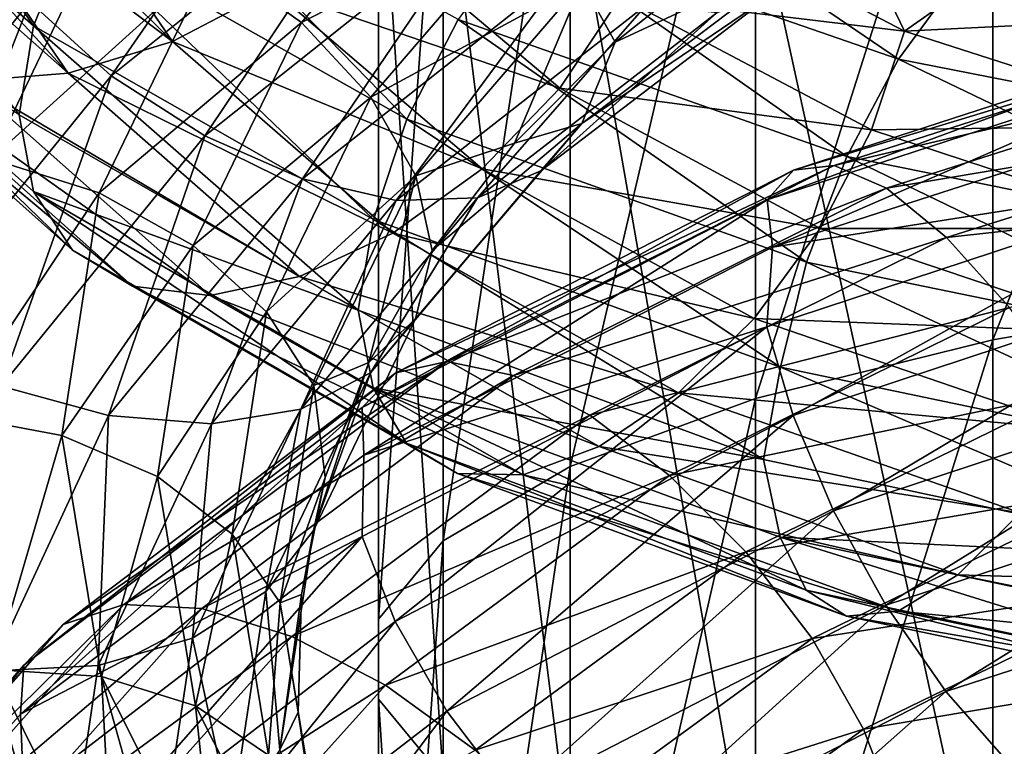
# Model space of a CAD drawing. Header units: metres. Extents: x -40 to 117, y -433 to 89.
# Tile 109 of 256: x -15.39 to -8.68, y -336.21 to -331.26. Entities that reach past the tile are written whole.
import ezdxf

# ---------------------------------------------------------------- set-up
doc = ezdxf.new("R2010")
doc.units = ezdxf.units.M
doc.layers.add('solid_506114_24501146', color=7, linetype='CONTINUOUS')

msp = doc.modelspace()

# ---------------------------------------------------------------- linework, layer by layer
at = {"layer": 'solid_506114_24501146'}
for points in [[(-8.758043, -333.440521, 264.687805), (-8.758043, -328.749329, 265.451172), (-6.843618, -328.613495, 264.011871)], [(-6.843618, -333.113037, 263.279694), (-8.758043, -333.440521, 264.687805), (-6.843618, -328.613495, 264.011871)], [(-10.374224, -333.842102, 266.414581), (-10.374224, -328.915955, 267.216187), (-8.758043, -328.749329, 265.451172)], [(-8.758043, -333.440521, 264.687805), (-10.374224, -333.842102, 266.414581), (-8.758043, -328.749329, 265.451172)], [(-11.637123, -334.304138, 268.401215), (-11.637123, -329.107635, 269.246826), (-10.374224, -328.915955, 267.216187)], [(-10.374224, -333.842102, 266.414581), (-11.637123, -334.304138, 268.401215), (-10.374224, -328.915955, 267.216187)], [(-12.503734, -334.810852, 270.580048), (-12.503734, -329.317841, 271.473907), (-11.637123, -329.107635, 269.246826)], [(-11.637123, -334.304138, 268.401215), (-12.503734, -334.810852, 270.580048), (-11.637123, -329.107635, 269.246826)], [(-16.784735, -329.120758, 954.30127), (-17.082876, -329.727478, 953.986694), (-15.293962, -331.302032, 956.615723)], [(-15.02704, -330.653748, 956.894043), (-16.784735, -329.120758, 954.30127), (-15.293962, -331.302032, 956.615723)], [(-12.944544, -335.345032, 272.876892), (-12.944544, -329.539459, 273.821594), (-12.503734, -329.317841, 271.473907)], [(-12.503734, -334.810852, 270.580048), (-12.944544, -335.345032, 272.876892), (-12.503734, -329.317841, 271.473907)], [(-15.320102, -331.14035, 929.130981), (-13.28174, -329.502716, 926.987732), (-14.766458, -331.642365, 929.121582)], [(-13.28174, -329.502716, 926.987732), (-12.801759, -330.069031, 927.049866), (-14.766458, -331.642365, 929.121582)], [(-12.944544, -335.888428, 275.213501), (-12.944544, -329.764893, 276.209961), (-12.944544, -329.539459, 273.821594)], [(-12.944544, -335.345032, 272.876892), (-12.944544, -335.888428, 275.213501), (-12.944544, -329.539459, 273.821594)], [(-15.293962, -331.302032, 956.615723), (-17.082876, -329.727478, 953.986694), (-15.393614, -331.909668, 956.198303)], [(-12.503734, -336.422607, 277.510345), (-12.503734, -329.986481, 278.557648), (-12.944544, -329.764893, 276.209961)], [(-12.944544, -335.888428, 275.213501), (-12.503734, -336.422607, 277.510345), (-12.944544, -329.764893, 276.209961)], [(-13.46849, -331.27948, 934.975281), (-12.264308, -329.876648, 932.987183), (-14.076493, -330.846191, 935.057983)], [(-11.834046, -330.438019, 932.825012), (-12.264308, -329.876648, 932.987183), (-13.46849, -331.27948, 934.975281)], [(-15.740828, -330.026154, 948.570984), (-15.351063, -329.942078, 948.510132), (-14.348863, -331.409668, 950.911926)], [(-14.348863, -331.409668, 950.911926), (-15.351063, -329.942078, 948.510132), (-13.668346, -331.051941, 950.795105)], [(-16.847748, -330.040741, 948.934082), (-16.479317, -330.076141, 948.779053), (-15.059476, -331.624939, 951.167664)], [(-15.739446, -331.678619, 951.541199), (-16.847748, -330.040741, 948.934082), (-15.059476, -331.624939, 951.167664)], [(-16.121214, -330.070313, 948.662537), (-15.740828, -330.026154, 948.570984), (-14.348863, -331.409668, 950.911926)], [(-14.615273, -330.02533, 957.01886), (-15.02704, -330.653748, 956.894043), (-12.751387, -331.937531, 959.201416)], [(-12.401977, -331.258789, 959.273743), (-14.615273, -330.02533, 957.01886), (-12.751387, -331.937531, 959.201416)], [(-11.637123, -336.929321, 279.689178), (-11.637123, -330.196716, 280.784729), (-12.503734, -329.986481, 278.557648)], [(-12.503734, -336.422607, 277.510345), (-11.637123, -336.929321, 279.689178), (-12.503734, -329.986481, 278.557648)], [(-16.479317, -330.076141, 948.779053), (-16.121214, -330.070313, 948.662537), (-15.059476, -331.624939, 951.167664)], [(-15.059476, -331.624939, 951.167664), (-16.121214, -330.070313, 948.662537), (-14.348863, -331.409668, 950.911926)], [(-14.766458, -331.642365, 929.121582), (-12.801759, -330.069031, 927.049866), (-14.128523, -332.052643, 929.275391)], [(-12.801759, -330.069031, 927.049866), (-12.248702, -330.556183, 927.283936), (-14.128523, -332.052643, 929.275391)], [(-11.435886, -330.145538, 958.856934), (-11.952874, -330.645386, 959.156982), (-9.399479, -331.530762, 961.001282)], [(-8.99293, -330.97641, 960.633789), (-11.435886, -330.145538, 958.856934), (-9.399479, -331.530762, 961.001282)], [(-10.374224, -337.391357, 281.675812), (-10.374224, -330.388397, 282.815338), (-11.637123, -330.196716, 280.784729)], [(-11.637123, -336.929321, 279.689178), (-10.374224, -337.391357, 281.675812), (-11.637123, -330.196716, 280.784729)], [(-14.777064, -330.523163, 934.98761), (-15.509209, -330.328308, 934.780457), (-16.358707, -332.10968, 937.19812)], [(-12.995983, -331.787811, 934.74823), (-11.834046, -330.438019, 932.825012), (-13.46849, -331.27948, 934.975281)], [(-11.555829, -331.006958, 932.522766), (-11.834046, -330.438019, 932.825012), (-12.995983, -331.787811, 934.74823)], [(-8.758043, -337.792938, 283.402588), (-8.758043, -330.554993, 284.580383), (-10.374224, -330.388397, 282.815338)], [(-10.374224, -337.391357, 281.675812), (-8.758043, -337.792938, 283.402588), (-10.374224, -330.388397, 282.815338)], [(-11.295983, -331.105469, 953.027649), (-11.029062, -330.467194, 953.30658), (-9.358851, -331.338989, 955.062744)], [(-9.358851, -331.338989, 955.062744), (-11.029062, -330.467194, 953.30658), (-9.757036, -330.512604, 955.014893)], [(-9.358851, -331.338989, 955.062744), (-9.757036, -330.512604, 955.014893), (-8.764002, -330.91803, 955.895142)], [(-15.58646, -332.208191, 937.302612), (-14.777064, -330.523163, 934.98761), (-16.358707, -332.10968, 937.19812)], [(-14.076493, -330.846191, 935.057983), (-14.777064, -330.523163, 934.98761), (-15.58646, -332.208191, 937.302612)], [(-14.128523, -332.052643, 929.275391), (-12.248702, -330.556183, 927.283936), (-13.461838, -332.344788, 929.570618)], [(-13.668346, -331.051941, 950.795105), (-13.07719, -330.572083, 950.835815), (-11.70775, -331.726837, 952.896851)], [(-12.248702, -330.556183, 927.283936), (-11.670721, -330.930725, 927.66156), (-13.461838, -332.344788, 929.570618)], [(-11.70775, -331.726837, 952.896851), (-13.07719, -330.572083, 950.835815), (-11.295983, -331.105469, 953.027649)], [(-8.5684, -330.566162, 960.116028), (-8.99293, -330.97641, 960.633789), (-6.23814, -331.499756, 962.03833)], [(-6.843618, -338.120422, 284.81073), (-6.843618, -330.690857, 286.019684), (-8.758043, -330.554993, 284.580383)], [(-8.758043, -337.792938, 283.402588), (-6.843618, -338.120422, 284.81073), (-8.758043, -330.554993, 284.580383)], [(-15.750362, -330.585846, 929.298035), (-15.320102, -331.14035, 929.130981), (-16.82432, -333.001892, 931.519592)], [(-11.952874, -330.645386, 959.156982), (-12.401977, -331.258789, 959.273743), (-9.752643, -332.193634, 961.175476)], [(-9.399479, -331.530762, 961.001282), (-11.952874, -330.645386, 959.156982), (-9.752643, -332.193634, 961.175476)], [(-15.02704, -330.653748, 956.894043), (-15.293962, -331.302032, 956.615723), (-12.977885, -332.62207, 958.955139)], [(-12.751387, -331.937531, 959.201416), (-15.02704, -330.653748, 956.894043), (-12.977885, -332.62207, 958.955139)], [(-11.555829, -331.006958, 932.522766), (-11.331867, -331.413818, 931.941956), (-10.528732, -330.775665, 931.013916)], [(-10.019818, -330.803925, 929.913025), (-10.528732, -330.775665, 931.013916), (-11.331867, -331.413818, 931.941956)], [(-17.084732, -330.838196, 953.071045), (-16.788181, -331.263092, 952.535034), (-15.030127, -332.830963, 955.107605)], [(-15.295622, -332.431091, 955.689392), (-17.084732, -330.838196, 953.071045), (-15.030127, -332.830963, 955.107605)], [(-15.393614, -331.909668, 956.198303), (-17.084732, -330.838196, 953.071045), (-15.295622, -332.431091, 955.689392)], [(-14.847517, -332.441162, 937.273193), (-14.076493, -330.846191, 935.057983), (-15.58646, -332.208191, 937.302612)], [(-13.46849, -331.27948, 934.975281), (-14.076493, -330.846191, 935.057983), (-14.847517, -332.441162, 937.273193)], [(-11.55757, -331.967834, 931.59729), (-10.019818, -330.803925, 929.913025), (-11.331867, -331.413818, 931.941956)], [(-10.262314, -331.08728, 929.325195), (-10.019818, -330.803925, 929.913025), (-11.55757, -331.967834, 931.59729)], [(-9.358851, -331.338989, 955.062744), (-8.764002, -330.91803, 955.895142), (-7.674836, -331.255096, 956.697571)], [(-13.461838, -332.344788, 929.570618), (-11.670721, -330.930725, 927.66156), (-12.823391, -332.492981, 929.98291)], [(-11.670721, -330.930725, 927.66156), (-11.11722, -331.159607, 928.151367), (-12.823391, -332.492981, 929.98291)], [(-8.99293, -330.97641, 960.633789), (-9.399479, -331.530762, 961.001282), (-6.520151, -332.094421, 962.456604)], [(-6.23814, -331.499756, 962.03833), (-8.99293, -330.97641, 960.633789), (-6.520151, -332.094421, 962.456604)], [(-14.348863, -331.409668, 950.911926), (-13.668346, -331.051941, 950.795105), (-12.237, -332.277679, 952.93457)], [(-12.237, -332.277679, 952.93457), (-13.668346, -331.051941, 950.795105), (-11.70775, -331.726837, 952.896851)], [(-12.690449, -332.325043, 934.402222), (-11.555829, -331.006958, 932.522766), (-12.995983, -331.787811, 934.74823)], [(-12.690449, -332.325043, 934.402222), (-12.016317, -332.101196, 932.924683), (-11.555829, -331.006958, 932.522766)], [(-11.555829, -331.006958, 932.522766), (-12.016317, -332.101196, 932.924683), (-11.331867, -331.413818, 931.941956)], [(-11.83728, -332.290985, 931.040405), (-10.262314, -331.08728, 929.325195), (-11.55757, -331.967834, 931.59729)], [(-10.6364, -331.212128, 928.720642), (-10.262314, -331.08728, 929.325195), (-11.83728, -332.290985, 931.040405)], [(-11.70775, -331.726837, 952.896851), (-11.295983, -331.105469, 953.027649), (-9.58535, -332.012085, 954.816833)], [(-9.58535, -332.012085, 954.816833), (-11.295983, -331.105469, 953.027649), (-9.358851, -331.338989, 955.062744)], [(-16.82432, -333.001892, 931.519592), (-15.320102, -331.14035, 929.130981), (-16.216314, -333.431915, 931.429382)], [(-15.320102, -331.14035, 929.130981), (-14.766458, -331.642365, 929.121582), (-16.216314, -333.431915, 931.429382)], [(-12.823391, -332.492981, 929.98291), (-11.11722, -331.159607, 928.151367), (-12.268779, -332.473663, 930.486084)], [(-11.11722, -331.159607, 928.151367), (-10.6364, -331.212128, 928.720642), (-12.268779, -332.473663, 930.486084)], [(-12.268779, -332.473663, 930.486084), (-10.6364, -331.212128, 928.720642), (-11.83728, -332.290985, 931.040405)], [(-7.359596, -331.981567, 956.555481), (-9.358851, -331.338989, 955.062744), (-7.674836, -331.255096, 956.697571)], [(-16.788181, -331.263092, 952.535034), (-16.329571, -331.553802, 952.009521), (-14.619541, -333.076691, 954.515137)], [(-15.030127, -332.830963, 955.107605), (-16.788181, -331.263092, 952.535034), (-14.619541, -333.076691, 954.515137)], [(-15.293962, -331.302032, 956.615723), (-15.393614, -331.909668, 956.198303), (-13.083397, -333.23996, 958.530518)], [(-12.977885, -332.62207, 958.955139), (-15.293962, -331.302032, 956.615723), (-13.083397, -333.23996, 958.530518)], [(-14.20621, -332.798431, 937.102356), (-13.46849, -331.27948, 934.975281), (-14.847517, -332.441162, 937.273193)], [(-12.995983, -331.787811, 934.74823), (-13.46849, -331.27948, 934.975281), (-14.20621, -332.798431, 937.102356)], [(-12.401977, -331.258789, 959.273743), (-12.751387, -331.937531, 959.201416), (-10.027411, -332.913422, 961.146606)], [(-9.752643, -332.193634, 961.175476), (-12.401977, -331.258789, 959.273743), (-10.027411, -332.913422, 961.146606)], [(-7.054451, -331.292114, 918.087708), (-7.179757, -331.470337, 917.450195), (-10.29656, -332.488312, 918.756714)], [(-10.116858, -332.28476, 919.378235), (-7.054451, -331.292114, 918.087708), (-10.29656, -332.488312, 918.756714)], [(-6.861147, -331.297455, 918.768738), (-7.054451, -331.292114, 918.087708), (-10.116858, -332.28476, 919.378235)], [(-9.839639, -332.254181, 920.032227), (-6.861147, -331.297455, 918.768738), (-10.116858, -332.28476, 919.378235)], [(-6.61269, -331.496826, 919.438049), (-6.861147, -331.297455, 918.768738), (-9.839639, -332.254181, 920.032227)], [(-9.58535, -332.012085, 954.816833), (-9.358851, -331.338989, 955.062744), (-7.359596, -331.981567, 956.555481)], [(-15.059476, -331.624939, 951.167664), (-14.348863, -331.409668, 950.911926), (-12.846252, -332.714752, 953.143005)], [(-12.846252, -332.714752, 953.143005), (-14.348863, -331.409668, 950.911926), (-12.237, -332.277679, 952.93457)], [(-11.55757, -331.967834, 931.59729), (-11.331867, -331.413818, 931.941956), (-12.016317, -332.101196, 932.924683)], [(-10.29656, -332.488312, 918.756714), (-7.179757, -331.470337, 917.450195), (-10.258307, -332.809967, 918.169922)], [(-7.179757, -331.470337, 917.450195), (-7.106609, -331.793213, 916.872253), (-10.258307, -332.809967, 918.169922)], [(-9.483324, -332.409454, 920.664978), (-6.61269, -331.496826, 919.438049), (-9.839639, -332.254181, 920.032227)], [(-6.326676, -331.88089, 920.044312), (-6.61269, -331.496826, 919.438049), (-9.483324, -332.409454, 920.664978)], [(-16.329571, -331.553802, 952.009521), (-15.739446, -331.678619, 951.541199), (-14.091214, -333.139313, 953.963379)], [(-14.619541, -333.076691, 954.515137), (-16.329571, -331.553802, 952.009521), (-14.091214, -333.139313, 953.963379)], [(-9.399479, -331.530762, 961.001282), (-9.752643, -332.193634, 961.175476), (-6.765131, -332.794037, 962.674316)], [(-6.520151, -332.094421, 962.456604), (-9.399479, -331.530762, 961.001282), (-6.765131, -332.794037, 962.674316)], [(-16.216314, -333.431915, 931.429382), (-14.766458, -331.642365, 929.121582), (-15.515744, -333.756134, 931.492554)], [(-15.739446, -331.678619, 951.541199), (-15.059476, -331.624939, 951.167664), (-13.48245, -333.010742, 953.495728)], [(-14.766458, -331.642365, 929.121582), (-14.128523, -332.052643, 929.275391), (-15.515744, -333.756134, 931.492554)], [(-13.48245, -333.010742, 953.495728), (-15.059476, -331.624939, 951.167664), (-12.846252, -332.714752, 953.143005)], [(-14.091214, -333.139313, 953.963379), (-15.739446, -331.678619, 951.541199), (-13.48245, -333.010742, 953.495728)], [(-13.707823, -333.249939, 936.805298), (-12.995983, -331.787811, 934.74823), (-14.20621, -332.798431, 937.102356)], [(-12.690449, -332.325043, 934.402222), (-12.995983, -331.787811, 934.74823), (-13.707823, -333.249939, 936.805298)], [(-12.237, -332.277679, 952.93457), (-11.70775, -331.726837, 952.896851), (-9.93476, -332.683441, 954.73877)], [(-9.93476, -332.683441, 954.73877), (-11.70775, -331.726837, 952.896851), (-9.58535, -332.012085, 954.816833)], [(-10.258307, -332.809967, 918.169922), (-7.106609, -331.793213, 916.872253), (-7.180536, -332.326263, 916.521423)], [(-13.083397, -333.23996, 958.530518), (-15.393614, -331.909668, 956.198303), (-15.295622, -332.431091, 955.689392)], [(-9.073149, -332.744415, 921.228027), (-6.326676, -331.88089, 920.044312), (-9.483324, -332.409454, 920.664978)], [(-6.028013, -332.408844, 920.543274), (-6.326676, -331.88089, 920.044312), (-9.073149, -332.744415, 921.228027)], [(-12.751387, -331.937531, 959.201416), (-12.977885, -332.62207, 958.955139), (-10.205525, -333.627533, 960.926819)], [(-10.027411, -332.913422, 961.146606), (-12.751387, -331.937531, 959.201416), (-10.205525, -333.627533, 960.926819)], [(-12.692359, -333.299103, 933.467834), (-11.55757, -331.967834, 931.59729), (-12.578152, -332.832275, 933.957642)], [(-11.83728, -332.290985, 931.040405), (-11.55757, -331.967834, 931.59729), (-12.692359, -333.299103, 933.467834)], [(-11.55757, -331.967834, 931.59729), (-12.016317, -332.101196, 932.924683), (-12.578152, -332.832275, 933.957642)], [(-7.53771, -332.683136, 956.336975), (-9.58535, -332.012085, 954.816833), (-7.359596, -331.981567, 956.555481)], [(-15.515744, -333.756134, 931.492554), (-14.128523, -332.052643, 929.275391), (-14.7836, -333.955994, 931.694885)], [(-14.128523, -332.052643, 929.275391), (-13.461838, -332.344788, 929.570618), (-14.7836, -333.955994, 931.694885)], [(-9.93476, -332.683441, 954.73877), (-9.58535, -332.012085, 954.816833), (-7.53771, -332.683136, 956.336975)], [(-12.690449, -332.325043, 934.402222), (-12.578152, -332.832275, 933.957642), (-12.016317, -332.101196, 932.924683)], [(-9.752643, -332.193634, 961.175476), (-10.027411, -332.913422, 961.146606), (-6.955729, -333.544312, 962.678406)], [(-6.765131, -332.794037, 962.674316), (-9.752643, -332.193634, 961.175476), (-6.955729, -333.544312, 962.678406)], [(-14.847517, -332.441162, 937.273193), (-15.58646, -332.208191, 937.302612), (-15.852815, -333.952545, 939.699097)], [(-9.839639, -332.254181, 920.032227), (-10.116858, -332.28476, 919.378235), (-12.826817, -333.666565, 921.044067)], [(-12.475339, -333.588318, 921.661743), (-9.839639, -332.254181, 920.032227), (-12.826817, -333.666565, 921.044067)], [(-9.483324, -332.409454, 920.664978), (-9.839639, -332.254181, 920.032227), (-12.475339, -333.588318, 921.661743)], [(-13.385553, -333.753204, 936.412048), (-12.690449, -332.325043, 934.402222), (-13.707823, -333.249939, 936.805298)], [(-13.385553, -333.753204, 936.412048), (-13.010772, -333.595978, 935.029053), (-12.690449, -332.325043, 934.402222)], [(-10.116858, -332.28476, 919.378235), (-10.29656, -332.488312, 918.756714), (-13.054655, -333.903564, 920.443909)], [(-12.826817, -333.666565, 921.044067), (-10.116858, -332.28476, 919.378235), (-13.054655, -333.903564, 920.443909)], [(-12.690449, -332.325043, 934.402222), (-13.010772, -333.595978, 935.029053), (-12.578152, -332.832275, 933.957642)], [(-12.999535, -333.666779, 932.945923), (-11.83728, -332.290985, 931.040405), (-12.692359, -333.299103, 933.467834)], [(-12.268779, -332.473663, 930.486084), (-11.83728, -332.290985, 931.040405), (-12.999535, -333.666779, 932.945923)], [(-12.846252, -332.714752, 953.143005), (-12.237, -332.277679, 952.93457), (-10.383862, -333.296021, 954.845398)], [(-10.383862, -333.296021, 954.845398), (-12.237, -332.277679, 952.93457), (-9.93476, -332.683441, 954.73877)], [(-10.297678, -333.353363, 917.820984), (-7.180536, -332.326263, 916.521423), (-10.118936, -333.957031, 917.569519)], [(-10.258307, -332.809967, 918.169922), (-7.180536, -332.326263, 916.521423), (-10.297678, -333.353363, 917.820984)], [(-7.180536, -332.326263, 916.521423), (-7.0559, -332.94696, 916.292114), (-10.118936, -333.957031, 917.569519)], [(-14.7836, -333.955994, 931.694885), (-13.461838, -332.344788, 929.570618), (-14.082467, -334.013885, 932.019592)], [(-13.461838, -332.344788, 929.570618), (-12.823391, -332.492981, 929.98291), (-14.082467, -334.013885, 932.019592)], [(-15.101243, -334.092651, 939.565979), (-14.847517, -332.441162, 937.273193), (-15.852815, -333.952545, 939.699097)], [(-15.295622, -332.431091, 955.689392), (-15.030127, -332.830963, 955.107605), (-12.754005, -334.145813, 957.398071)], [(-12.979295, -333.767487, 958.019775), (-15.295622, -332.431091, 955.689392), (-12.754005, -334.145813, 957.398071)], [(-13.083397, -333.23996, 958.530518), (-15.295622, -332.431091, 955.689392), (-12.979295, -333.767487, 958.019775)], [(-14.20621, -332.798431, 937.102356), (-14.847517, -332.441162, 937.273193), (-15.101243, -334.092651, 939.565979)], [(-12.023581, -333.68515, 922.245483), (-9.483324, -332.409454, 920.664978), (-12.475339, -333.588318, 921.661743)], [(-9.073149, -332.744415, 921.228027), (-9.483324, -332.409454, 920.664978), (-12.023581, -333.68515, 922.245483)], [(-8.644833, -333.222351, 921.680908), (-6.028013, -332.408844, 920.543274), (-9.073149, -332.744415, 921.228027)], [(-14.082467, -334.013885, 932.019592), (-12.823391, -332.492981, 929.98291), (-13.4734, -333.914124, 932.44812)], [(-13.4734, -333.914124, 932.44812), (-12.268779, -332.473663, 930.486084), (-12.999535, -333.666779, 932.945923)], [(-12.823391, -332.492981, 929.98291), (-12.268779, -332.473663, 930.486084), (-13.4734, -333.914124, 932.44812)], [(-13.054655, -333.903564, 920.443909), (-10.29656, -332.488312, 918.756714), (-13.045123, -334.226654, 919.847168)], [(-10.29656, -332.488312, 918.756714), (-10.258307, -332.809967, 918.169922), (-13.045123, -334.226654, 919.847168)], [(-12.977885, -332.62207, 958.955139), (-13.083397, -333.23996, 958.530518), (-10.321225, -334.257233, 960.499146)], [(-10.205525, -333.627533, 960.926819), (-12.977885, -332.62207, 958.955139), (-10.321225, -334.257233, 960.499146)], [(-13.48245, -333.010742, 953.495728), (-12.846252, -332.714752, 953.143005), (-10.900851, -333.801971, 955.134277)], [(-10.900851, -333.801971, 955.134277), (-12.846252, -332.714752, 953.143005), (-10.383862, -333.296021, 954.845398)], [(-10.383862, -333.296021, 954.845398), (-9.93476, -332.683441, 954.73877), (-7.812478, -333.395203, 956.302429)], [(-7.812478, -333.395203, 956.302429), (-9.93476, -332.683441, 954.73877), (-7.53771, -332.683136, 956.336975)], [(-14.448977, -334.37149, 939.30365), (-14.20621, -332.798431, 937.102356), (-15.101243, -334.092651, 939.565979)], [(-13.707823, -333.249939, 936.805298), (-14.20621, -332.798431, 937.102356), (-14.448977, -334.37149, 939.30365)], [(-11.503533, -333.954926, 922.750305), (-9.073149, -332.744415, 921.228027), (-12.023581, -333.68515, 922.245483)], [(-8.644833, -333.222351, 921.680908), (-9.073149, -332.744415, 921.228027), (-11.503533, -333.954926, 922.750305)], [(-15.030127, -332.830963, 955.107605), (-14.619541, -333.076691, 954.515137), (-12.405598, -334.352661, 956.74707)], [(-12.754005, -334.145813, 957.398071), (-15.030127, -332.830963, 955.107605), (-12.405598, -334.352661, 956.74707)], [(-13.045123, -334.226654, 919.847168), (-10.258307, -332.809967, 918.169922), (-10.297678, -333.353363, 917.820984)], [(-12.692359, -333.299103, 933.467834), (-12.578152, -332.832275, 933.957642), (-13.010772, -333.595978, 935.029053)], [(-10.027411, -332.913422, 961.146606), (-10.205525, -333.627533, 960.926819), (-7.079282, -334.28064, 962.478943)], [(-6.955729, -333.544312, 962.678406), (-10.027411, -332.913422, 961.146606), (-7.079282, -334.28064, 962.478943)], [(-10.118936, -333.957031, 917.569519), (-7.0559, -332.94696, 916.292114), (-9.842511, -334.606628, 917.487854)], [(-7.0559, -332.94696, 916.292114), (-6.86315, -333.626068, 916.242249), (-9.842511, -334.606628, 917.487854)], [(-14.091214, -333.139313, 953.963379), (-13.48245, -333.010742, 953.495728), (-11.440705, -334.167969, 955.572021)], [(-11.440705, -334.167969, 955.572021), (-13.48245, -333.010742, 953.495728), (-10.900851, -333.801971, 955.134277)], [(-14.619541, -333.076691, 954.515137), (-14.091214, -333.139313, 953.963379), (-11.957279, -334.361481, 956.122192)], [(-12.405598, -334.352661, 956.74707), (-14.619541, -333.076691, 954.515137), (-11.957279, -334.361481, 956.122192)], [(-8.758043, -337.987122, 263.302765), (-8.758043, -333.440521, 264.687805), (-6.843618, -333.113037, 263.279694)], [(-6.843618, -337.473938, 261.951233), (-8.758043, -337.987122, 263.302765), (-6.843618, -333.113037, 263.279694)], [(-11.957279, -334.361481, 956.122192), (-14.091214, -333.139313, 953.963379), (-11.440705, -334.167969, 955.572021)], [(-13.942073, -334.764435, 938.933777), (-13.707823, -333.249939, 936.805298), (-14.448977, -334.37149, 939.30365)], [(-13.385553, -333.753204, 936.412048), (-13.707823, -333.249939, 936.805298), (-13.942073, -334.764435, 938.933777)], [(-10.321225, -334.257233, 960.499146), (-13.083397, -333.23996, 958.530518), (-12.979295, -333.767487, 958.019775)], [(-10.960486, -334.366364, 923.141174), (-8.644833, -333.222351, 921.680908), (-11.503533, -333.954926, 922.750305)], [(-8.234987, -333.80368, 921.983582), (-8.644833, -333.222351, 921.680908), (-10.960486, -334.366364, 923.141174)], [(-13.387568, -334.741394, 935.468018), (-12.692359, -333.299103, 933.467834), (-13.010772, -333.595978, 935.029053)], [(-12.999535, -333.666779, 932.945923), (-12.692359, -333.299103, 933.467834), (-13.387568, -334.741394, 935.468018)], [(-10.900851, -333.801971, 955.134277), (-10.383862, -333.296021, 954.845398), (-8.165642, -334.057922, 956.465942)], [(-8.165642, -334.057922, 956.465942), (-10.383862, -333.296021, 954.845398), (-7.812478, -333.395203, 956.302429)], [(-13.056072, -334.780457, 919.498474), (-10.297678, -333.353363, 917.820984), (-12.829451, -335.361267, 919.21698)], [(-13.045123, -334.226654, 919.847168), (-10.297678, -333.353363, 917.820984), (-13.056072, -334.780457, 919.498474)], [(-10.297678, -333.353363, 917.820984), (-10.118936, -333.957031, 917.569519), (-12.829451, -335.361267, 919.21698)], [(-10.374224, -338.616455, 264.960175), (-10.374224, -333.842102, 266.414581), (-8.758043, -333.440521, 264.687805)], [(-8.758043, -337.987122, 263.302765), (-10.374224, -338.616455, 264.960175), (-8.758043, -333.440521, 264.687805)], [(-12.475339, -333.588318, 921.661743), (-12.826817, -333.666565, 921.044067), (-15.091956, -335.381012, 923.035095)], [(-14.678411, -335.245148, 923.608459), (-12.475339, -333.588318, 921.661743), (-15.091956, -335.381012, 923.035095)], [(-12.023581, -333.68515, 922.245483), (-12.475339, -333.588318, 921.661743), (-14.678411, -335.245148, 923.608459)], [(-13.387568, -334.741394, 935.468018), (-13.010772, -333.595978, 935.029053), (-13.308529, -334.379639, 936.124695)], [(-13.385553, -333.753204, 936.412048), (-13.308529, -334.379639, 936.124695), (-13.010772, -333.595978, 935.029053)], [(-12.826817, -333.666565, 921.044067), (-13.054655, -333.903564, 920.443909), (-15.36003, -335.658508, 922.460938)], [(-15.091956, -335.381012, 923.035095), (-12.826817, -333.666565, 921.044067), (-15.36003, -335.658508, 922.460938)], [(-13.711568, -335.156738, 934.983765), (-12.999535, -333.666779, 932.945923), (-13.387568, -334.741394, 935.468018)], [(-13.4734, -333.914124, 932.44812), (-12.999535, -333.666779, 932.945923), (-13.711568, -335.156738, 934.983765)], [(-10.205525, -333.627533, 960.926819), (-10.321225, -334.257233, 960.499146), (-7.155259, -334.932159, 962.075134)], [(-7.079282, -334.28064, 962.478943), (-10.205525, -333.627533, 960.926819), (-7.155259, -334.932159, 962.075134)], [(-9.842511, -334.606628, 917.487854), (-6.86315, -333.626068, 916.242249), (-9.486818, -335.249664, 917.593018)], [(-6.86315, -333.626068, 916.242249), (-6.615127, -334.309143, 916.386597), (-9.486818, -335.249664, 917.593018)], [(-14.146873, -335.271149, 924.132324), (-12.023581, -333.68515, 922.245483), (-14.678411, -335.245148, 923.608459)], [(-11.503533, -333.954926, 922.750305), (-12.023581, -333.68515, 922.245483), (-14.146873, -335.271149, 924.132324)], [(-15.515744, -333.756134, 931.492554), (-14.7836, -333.955994, 931.694885), (-15.593354, -335.69809, 933.968811)], [(-13.614296, -335.232666, 938.491577), (-13.385553, -333.753204, 936.412048), (-13.942073, -334.764435, 938.933777)], [(-13.614296, -335.232666, 938.491577), (-13.308529, -334.379639, 936.124695), (-13.385553, -333.753204, 936.412048)], [(-12.979295, -333.767487, 958.019775), (-12.754005, -334.145813, 957.398071), (-10.02947, -335.147827, 959.330322)], [(-10.206633, -334.786743, 959.98468), (-12.979295, -333.767487, 958.019775), (-10.02947, -335.147827, 959.330322)], [(-10.321225, -334.257233, 960.499146), (-12.979295, -333.767487, 958.019775), (-10.206633, -334.786743, 959.98468)], [(-11.440705, -334.167969, 955.572021), (-10.900851, -333.801971, 955.134277), (-8.57219, -334.619812, 956.820984)], [(-10.440857, -334.885406, 923.383423), (-8.234987, -333.80368, 921.983582), (-10.960486, -334.366364, 923.141174)], [(-8.57219, -334.619812, 956.820984), (-10.900851, -333.801971, 955.134277), (-8.165642, -334.057922, 956.465942)], [(-7.879294, -334.447662, 922.098572), (-8.234987, -333.80368, 921.983582), (-10.440857, -334.885406, 923.383423)], [(-11.637123, -339.340515, 266.867004), (-11.637123, -334.304138, 268.401215), (-10.374224, -333.842102, 266.414581)], [(-10.374224, -338.616455, 264.960175), (-11.637123, -339.340515, 266.867004), (-10.374224, -333.842102, 266.414581)], [(-13.054655, -333.903564, 920.443909), (-13.045123, -334.226654, 919.847168), (-15.384742, -335.992126, 921.861206)], [(-15.36003, -335.658508, 922.460938), (-13.054655, -333.903564, 920.443909), (-15.384742, -335.992126, 921.861206)], [(-14.21139, -335.473328, 934.547058), (-13.4734, -333.914124, 932.44812), (-13.711568, -335.156738, 934.983765)], [(-14.082467, -334.013885, 932.019592), (-13.4734, -333.914124, 932.44812), (-14.21139, -335.473328, 934.547058)], [(-15.101243, -334.092651, 939.565979), (-15.852815, -333.952545, 939.699097), (-15.569633, -335.686584, 942.1026)], [(-15.593354, -335.69809, 933.968811), (-14.7836, -333.955994, 931.694885), (-14.853817, -335.659241, 934.199097)], [(-14.7836, -333.955994, 931.694885), (-14.082467, -334.013885, 932.019592), (-14.853817, -335.659241, 934.199097)], [(-13.53499, -335.461975, 924.56604), (-11.503533, -333.954926, 922.750305), (-14.146873, -335.271149, 924.132324)], [(-10.960486, -334.366364, 923.141174), (-11.503533, -333.954926, 922.750305), (-13.53499, -335.461975, 924.56604)], [(-12.829451, -335.361267, 919.21698), (-10.118936, -333.957031, 917.569519), (-12.478982, -335.971558, 919.092468)], [(-10.118936, -333.957031, 917.569519), (-9.842511, -334.606628, 917.487854), (-12.478982, -335.971558, 919.092468)], [(-14.853817, -335.659241, 934.199097), (-14.082467, -334.013885, 932.019592), (-14.21139, -335.473328, 934.547058)], [(-14.831486, -335.734192, 941.86554), (-15.101243, -334.092651, 939.565979), (-15.569633, -335.686584, 942.1026)], [(-14.448977, -334.37149, 939.30365), (-15.101243, -334.092651, 939.565979), (-14.831486, -335.734192, 941.86554)], [(-12.754005, -334.145813, 957.398071), (-12.405598, -334.352661, 956.74707), (-9.75549, -335.323395, 958.631409)], [(-10.02947, -335.147827, 959.330322), (-12.754005, -334.145813, 957.398071), (-9.75549, -335.323395, 958.631409)], [(-11.957279, -334.361481, 956.122192), (-11.440705, -334.167969, 955.572021), (-8.99672, -335.042633, 957.328613)], [(-8.99672, -335.042633, 957.328613), (-11.440705, -334.167969, 955.572021), (-8.57219, -334.619812, 956.820984)], [(-15.384742, -335.992126, 921.861206), (-13.045123, -334.226654, 919.847168), (-13.056072, -334.780457, 919.498474)], [(-7.155259, -334.932159, 962.075134), (-10.321225, -334.257233, 960.499146), (-10.206633, -334.786743, 959.98468)], [(-12.503734, -340.134583, 268.958282), (-12.503734, -334.810852, 270.580048), (-11.637123, -334.304138, 268.401215)], [(-11.637123, -339.340515, 266.867004), (-12.503734, -340.134583, 268.958282), (-11.637123, -334.304138, 268.401215)], [(-9.486818, -335.249664, 917.593018), (-6.615127, -334.309143, 916.386597), (-9.076973, -335.837128, 917.882874)], [(-6.615127, -334.309143, 916.386597), (-6.329342, -334.944397, 916.720276), (-9.076973, -335.837128, 917.882874)], [(-14.190871, -335.935028, 941.511414), (-14.448977, -334.37149, 939.30365), (-14.831486, -335.734192, 941.86554)], [(-13.942073, -334.764435, 938.933777), (-14.448977, -334.37149, 939.30365), (-14.190871, -335.935028, 941.511414)], [(-13.614296, -335.232666, 938.491577), (-13.46898, -335.176025, 937.237854), (-13.308529, -334.379639, 936.124695)], [(-12.896043, -335.792847, 924.881042), (-10.960486, -334.366364, 923.141174), (-13.53499, -335.461975, 924.56604)], [(-13.387568, -334.741394, 935.468018), (-13.308529, -334.379639, 936.124695), (-13.46898, -335.176025, 937.237854)], [(-10.440857, -334.885406, 923.383423), (-10.960486, -334.366364, 923.141174), (-12.896043, -335.792847, 924.881042)], [(-12.405598, -334.352661, 956.74707), (-11.957279, -334.361481, 956.122192), (-9.402943, -335.288696, 957.946594)], [(-9.75549, -335.323395, 958.631409), (-12.405598, -334.352661, 956.74707), (-9.402943, -335.288696, 957.946594)], [(-9.402943, -335.288696, 957.946594), (-11.957279, -334.361481, 956.122192), (-8.99672, -335.042633, 957.328613)], [(-9.989886, -335.476685, 923.444946), (-7.879294, -334.447662, 922.098572), (-10.440857, -334.885406, 923.383423)], [(-7.60287, -335.104858, 922.020569), (-7.879294, -334.447662, 922.098572), (-9.989886, -335.476685, 923.444946)], [(-12.478982, -335.971558, 919.092468), (-9.842511, -334.606628, 917.487854), (-12.028011, -336.561218, 919.144836)], [(-9.842511, -334.606628, 917.487854), (-9.486818, -335.249664, 917.593018), (-12.028011, -336.561218, 919.144836)], [(-8.99672, -335.042633, 957.328613), (-8.57219, -334.619812, 956.820984), (-5.946284, -335.135864, 958.160095)], [(-13.711568, -335.156738, 934.983765), (-13.387568, -334.741394, 935.468018), (-13.616345, -336.235474, 937.537537)], [(-13.616345, -336.235474, 937.537537), (-13.387568, -334.741394, 935.468018), (-13.46898, -335.176025, 937.237854)], [(-15.384742, -335.992126, 921.861206), (-13.056072, -334.780457, 919.498474), (-15.361697, -336.54953, 921.503479)], [(-15.361697, -336.54953, 921.503479), (-13.056072, -334.780457, 919.498474), (-15.095056, -337.10257, 921.185364)], [(-13.056072, -334.780457, 919.498474), (-12.829451, -335.361267, 919.21698), (-15.095056, -337.10257, 921.185364)], [(-13.693023, -336.269653, 941.068665), (-13.942073, -334.764435, 938.933777), (-14.190871, -335.935028, 941.511414)], [(-13.614296, -335.232666, 938.491577), (-13.942073, -334.764435, 938.933777), (-13.693023, -336.269653, 941.068665)], [(-12.944544, -340.97168, 271.162842), (-12.944544, -335.345032, 272.876892), (-12.503734, -334.810852, 270.580048)], [(-12.503734, -340.134583, 268.958282), (-12.944544, -340.97168, 271.162842), (-12.503734, -334.810852, 270.580048)], [(-10.206633, -334.786743, 959.98468), (-10.02947, -335.147827, 959.330322), (-6.957158, -335.799347, 960.853821)], [(-7.08005, -335.450653, 961.532349), (-10.206633, -334.786743, 959.98468), (-6.957158, -335.799347, 960.853821)], [(-7.155259, -334.932159, 962.075134), (-10.206633, -334.786743, 959.98468), (-7.08005, -335.450653, 961.532349)], [(-12.28465, -336.23645, 925.049438), (-10.440857, -334.885406, 923.383423), (-12.896043, -335.792847, 924.881042)], [(-9.989886, -335.476685, 923.444946), (-10.440857, -334.885406, 923.383423), (-12.28465, -336.23645, 925.049438)], [(-9.076973, -335.837128, 917.882874), (-6.329342, -334.944397, 916.720276), (-8.648656, -336.325989, 918.323914)], [(-9.402943, -335.288696, 957.946594), (-8.99672, -335.042633, 957.328613), (-6.240768, -335.600586, 958.720337)], [(-6.240768, -335.600586, 958.720337), (-8.99672, -335.042633, 957.328613), (-5.946284, -335.135864, 958.160095)], [(-10.02947, -335.147827, 959.330322), (-9.75549, -335.323395, 958.631409), (-6.767106, -335.952026, 960.11908)], [(-6.957158, -335.799347, 960.853821), (-10.02947, -335.147827, 959.330322), (-6.767106, -335.952026, 960.11908)], [(-9.639418, -336.094391, 923.324402), (-7.60287, -335.104858, 922.020569), (-9.989886, -335.476685, 923.444946)], [(-7.424127, -335.720154, 921.765442), (-7.60287, -335.104858, 922.020569), (-9.639418, -336.094391, 923.324402)], [(-14.21139, -335.473328, 934.547058), (-13.711568, -335.156738, 934.983765), (-13.945883, -336.699982, 937.092346)], [(-13.945883, -336.699982, 937.092346), (-13.711568, -335.156738, 934.983765), (-13.616345, -336.235474, 937.537537)], [(-13.616345, -336.235474, 937.537537), (-13.46898, -335.176025, 937.237854), (-13.491385, -335.978455, 938.36261)], [(-13.614296, -335.232666, 938.491577), (-13.491385, -335.978455, 938.36261), (-13.46898, -335.176025, 937.237854)], [(-14.678411, -335.245148, 923.608459), (-15.091956, -335.381012, 923.035095), (-16.832155, -337.360779, 925.290405)], [(-16.370924, -337.159241, 925.812866), (-14.678411, -335.245148, 923.608459), (-16.832155, -337.360779, 925.290405)], [(-14.146873, -335.271149, 924.132324), (-14.678411, -335.245148, 923.608459), (-16.370924, -337.159241, 925.812866)], [(-15.778098, -337.104614, 926.268066), (-14.146873, -335.271149, 924.132324), (-16.370924, -337.159241, 925.812866)], [(-13.53499, -335.461975, 924.56604), (-14.146873, -335.271149, 924.132324), (-15.778098, -337.104614, 926.268066)], [(-13.3711, -336.703064, 940.577271), (-13.614296, -335.232666, 938.491577), (-13.693023, -336.269653, 941.068665)], [(-13.3711, -336.703064, 940.577271), (-13.491385, -335.978455, 938.36261), (-13.614296, -335.232666, 938.491577)], [(-12.028011, -336.561218, 919.144836), (-9.486818, -335.249664, 917.593018), (-11.508382, -337.085114, 919.37561)], [(-9.486818, -335.249664, 917.593018), (-9.076973, -335.837128, 917.882874), (-11.508382, -337.085114, 919.37561)], [(-12.944544, -341.823273, 273.405579), (-12.944544, -335.888428, 275.213501), (-12.944544, -335.345032, 272.876892)], [(-12.944544, -340.97168, 271.162842), (-12.944544, -341.823273, 273.405579), (-12.944544, -335.345032, 272.876892)], [(-9.75549, -335.323395, 958.631409), (-9.402943, -335.288696, 957.946594), (-6.522553, -335.885406, 959.389282)], [(-6.767106, -335.952026, 960.11908), (-9.75549, -335.323395, 958.631409), (-6.522553, -335.885406, 959.389282)], [(-6.522553, -335.885406, 959.389282), (-9.402943, -335.288696, 957.946594), (-6.240768, -335.600586, 958.720337)], [(-15.091956, -335.381012, 923.035095), (-15.36003, -335.658508, 922.460938), (-17.13114, -337.684326, 924.746033)], [(-16.832155, -337.360779, 925.290405), (-15.091956, -335.381012, 923.035095), (-17.13114, -337.684326, 924.746033)], [(-15.095056, -337.10257, 921.185364), (-12.829451, -335.361267, 919.21698), (-14.682696, -337.6651, 921.008301)], [(-12.829451, -335.361267, 919.21698), (-12.478982, -335.971558, 919.092468), (-14.682696, -337.6651, 921.008301)], [(-15.09566, -337.205475, 926.620178), (-13.53499, -335.461975, 924.56604), (-15.778098, -337.104614, 926.268066)], [(-12.896043, -335.792847, 924.881042), (-13.53499, -335.461975, 924.56604), (-15.09566, -337.205475, 926.620178)], [(-14.853817, -335.659241, 934.199097), (-14.21139, -335.473328, 934.547058), (-14.454245, -337.088074, 936.719177)], [(-14.454245, -337.088074, 936.719177), (-14.21139, -335.473328, 934.547058), (-13.945883, -336.699982, 937.092346)], [(-11.754041, -336.763824, 925.045593), (-9.989886, -335.476685, 923.444946), (-12.28465, -336.23645, 925.049438)], [(-9.639418, -336.094391, 923.324402), (-9.989886, -335.476685, 923.444946), (-11.754041, -336.763824, 925.045593)], [(-15.36003, -335.658508, 922.460938), (-15.384742, -335.992126, 921.861206), (-17.184164, -338.028503, 924.140503)], [(-17.13114, -337.684326, 924.746033), (-15.36003, -335.658508, 922.460938), (-17.184164, -338.028503, 924.140503)], [(-15.593354, -335.69809, 933.968811), (-14.853817, -335.659241, 934.199097), (-15.107651, -337.362854, 936.454834)], [(-15.107651, -337.362854, 936.454834), (-14.853817, -335.659241, 934.199097), (-14.454245, -337.088074, 936.719177)], [(-15.859826, -337.501526, 936.322754), (-15.593354, -335.69809, 933.968811), (-15.107651, -337.362854, 936.454834)], [(-14.74458, -337.340302, 944.437378), (-15.569633, -335.686584, 942.1026), (-15.475115, -337.535217, 944.650146)], [(-14.831486, -335.734192, 941.86554), (-15.569633, -335.686584, 942.1026), (-14.74458, -337.340302, 944.437378)], [(-14.045549, -337.299133, 944.099731), (-14.831486, -335.734192, 941.86554), (-14.74458, -337.340302, 944.437378)], [(-14.190871, -335.935028, 941.511414), (-14.831486, -335.734192, 941.86554), (-14.045549, -337.299133, 944.099731)], [(-9.412795, -336.685883, 923.040466), (-7.424127, -335.720154, 921.765442), (-9.639418, -336.094391, 923.324402)], [(-9.412795, -336.685883, 923.040466), (-7.474589, -336.277985, 921.416626), (-7.424127, -335.720154, 921.765442)], [(-14.383039, -337.44455, 926.848083), (-12.896043, -335.792847, 924.881042), (-15.09566, -337.205475, 926.620178)], [(-12.28465, -336.23645, 925.049438), (-12.896043, -335.792847, 924.881042), (-14.383039, -337.44455, 926.848083)], [(-11.508382, -337.085114, 919.37561), (-9.076973, -335.837128, 917.882874), (-10.965334, -337.506012, 919.756287)], [(-9.076973, -335.837128, 917.882874), (-8.648656, -336.325989, 918.323914), (-10.965334, -337.506012, 919.756287)], [(-13.438882, -337.425018, 943.65686), (-14.190871, -335.935028, 941.511414), (-14.045549, -337.299133, 944.099731)], [(-13.693023, -336.269653, 941.068665), (-14.190871, -335.935028, 941.511414), (-13.438882, -337.425018, 943.65686)], [(-12.503734, -342.66037, 275.610138), (-12.503734, -336.422607, 277.510345), (-12.944544, -335.888428, 275.213501)], [(-12.944544, -341.823273, 273.405579), (-12.503734, -342.66037, 275.610138), (-12.944544, -335.888428, 275.213501)], [(-17.184164, -338.028503, 924.140503), (-15.384742, -335.992126, 921.861206), (-15.361697, -336.54953, 921.503479)], [(-14.682696, -337.6651, 921.008301), (-12.478982, -335.971558, 919.092468), (-14.152086, -338.190094, 920.996033)], [(-12.478982, -335.971558, 919.092468), (-12.028011, -336.561218, 919.144836), (-14.152086, -338.190094, 920.996033)], [(-13.616345, -336.235474, 937.537537), (-13.491385, -335.978455, 938.36261), (-13.375399, -336.777679, 939.489563)], [(-13.3711, -336.703064, 940.577271), (-13.375399, -336.777679, 939.489563), (-13.491385, -335.978455, 938.36261)], [(-11.341681, -337.333557, 924.872925), (-9.639418, -336.094391, 923.324402), (-11.754041, -336.763824, 925.045593)], [(-9.412795, -336.685883, 923.040466), (-9.639418, -336.094391, 923.324402), (-11.341681, -337.333557, 924.872925)]]:
    msp.add_3dface(points, dxfattribs=at)

doc.saveas('drawing.dxf')
